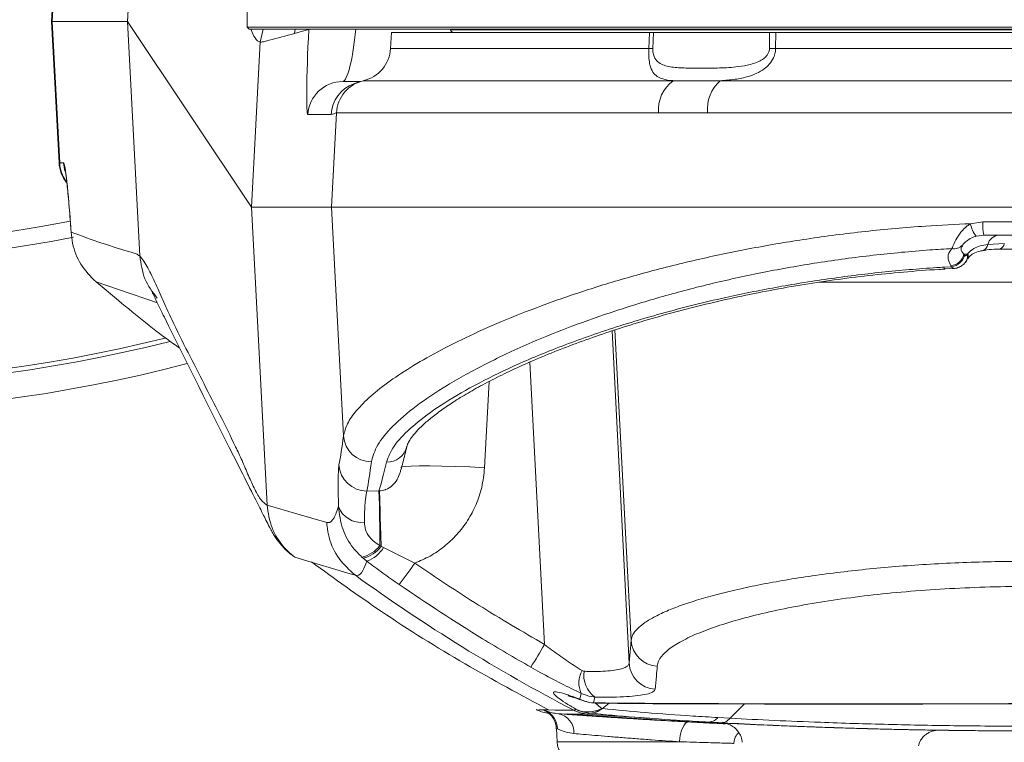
# Model space of a CAD drawing. Header units: millimetres. Extents: x 0 to 16820, y 0 to 11880.
# Tile 49 of 100: x 8073 to 8214, y 6068 to 6171. Entities that reach past the tile are written whole.
import ezdxf

# ---------------------------------------------------------------- set-up
doc = ezdxf.new("R2010")
doc.units = ezdxf.units.MM
doc.header["$LTSCALE"] = 20
doc.styles.add('SLDTEXTSTYLE0', font='TXT', dxfattribs={"width": 0.605})
doc.dimstyles.new('SLDDIMSTYLE1', dxfattribs={"dimtxt": 140, "dimasz": 100, "dimexe": 0, "dimexo": 0.0625, "dimgap": 35, "dimtad": 1, "dimtoh": 1, "dimdec": 4, "dimlfac": 20, "dimzin": 12, "dimdsep": 46, "dimtxsty": 'SLDTEXTSTYLE0', "dimsah": 1, "dimcen": 0.09, "dimadec": 1, "dimazin": 0, "dimtfac": 1, "dimtofl": 0, "dimtmove": 0, "dimatfit": 3, "dimfxl": 1, "dimfrac": 2, "dimtolj": 1, "dimtzin": 12, "dimarcsym": 0})

# ---------------------------------------------------------------- blocks, each defined once
blk = doc.blocks.new('*D9')
at = {"color": 7, "linetype": 'Continuous', "lineweight": 0}
for p, q in [((6701.68, 6330.23), (5210.96, 6330.23)), ((9384.18, 6330.23), (10874.9, 6330.23))]:
    blk.add_line(p, q, dxfattribs=at)
blk.add_arc((8042.93, 6330.23), 2801.97, 180, 0, dxfattribs=at)
for points in [[(5240.96, 6330.23), (5227.75, 6229.98), (5257.74, 6230.52)], [(10844.9, 6330.23), (10828.12, 6230.52), (10858.12, 6229.98)]]:
    blk.add_solid(points, dxfattribs=at)
at = {"color": 7, "linetype": 'Continuous', "lineweight": 0, "char_height": 140, "attachment_point": 1, "style": 'SLDTEXTSTYLE0'}
for s, insert in [('180°', (7876.07, 3708.73)), ('-', (7812.16, 3708.73))]:
    blk.add_mtext(s, dxfattribs=dict(at, insert=insert))

msp = doc.modelspace()

# ---------------------------------------------------------------- linework, layer by layer
at = {"color": 8, "linetype": 'Continuous', "lineweight": 0}
for p, q in [((8088.8061489, 6171.2342175), (8091.342639, 6219.6681993)), ((8078.0268688, 6171.2342175), (8079.952181, 6207.9958973)), ((8079.0880298, 6150.9725377), (8078.0268688, 6171.2342175)), ((8090.5648821, 6137.65494), (8088.8061489, 6171.2342175)), ((8108.1953351, 6170.1342175), (8107.7716437, 6168.25014)), ((8112.7889181, 6170.1342175), (8112.681847, 6169.5112913)), ((8114.7435758, 6170.0885769), (8114.7999664, 6170.1342175)), ((8243.5498615, 6170.0473934), (8135.0369107, 6170.0473934)), ((8163.4103352, 6167.3725377), (8163.5023783, 6169.6342175)), ((8164.0842405, 6169.6342175), (8163.9904669, 6167.3725377)), ((8180.6957475, 6167.3725377), (8180.715138, 6169.6342175)), ((8181.5968319, 6169.6342175), (8181.5741777, 6167.3725377)), ((8107.7716316, 6168.2499101), (8106.5348766, 6144.6342175)), ((8107.7716316, 6168.2499101), (8107.7716437, 6168.25014)), ((8126.4480444, 6167.3725377), (8163.4103352, 6167.3725377)), ((8181.5741777, 6167.3725377), (8309.4188125, 6167.3725377)), ((8122.581323, 6162.7394196), (8122.6082077, 6162.7543945)), ((8122.6082077, 6162.7543945), (8166.910668, 6162.7543945)), ((8173.6466127, 6162.7543945), (8313.2586491, 6162.7543945)), ((8118.0001716, 6144.6342175), (8118.7073109, 6158.1362513)), ((8164.8227156, 6158.1362513), (8118.7073109, 6158.1362513)), ((8171.8343085, 6158.1362513), (8164.8227156, 6158.1362513)), ((8317.159546, 6158.1362513), (8171.8343085, 6158.1362513)), ((8117.9520066, 6157.8958973), (8114.6123038, 6157.8958973)), ((8078.9952981, 6150.9725377), (8079.0880298, 6150.9725377)), ((8079.0880298, 6150.9725377), (8079.6374248, 6150.9725377)), ((8106.5348766, 6144.6342175), (8108.7687462, 6101.983217)), ((8119.7156157, 6111.8797331), (8118.0001716, 6144.6342175)), ((8209.4907503, 6142.2747952), (8211.2479961, 6142.5295456)), ((8211.2479961, 6142.5295456), (8224.6188608, 6142.5295456)), ((8211.9374733, 6139.2960249), (8214.3136139, 6139.4342175)), ((8090.5648821, 6137.65494), (8090.5649462, 6137.6536978)), ((8209.0012292, 6137.8956848), (8208.5360167, 6137.8956848)), ((8208.5360167, 6137.8956848), (8208.6195507, 6137.7674649)), ((8209.0012292, 6137.8956848), (8209.0789996, 6137.9870015)), ((8205.6514993, 6136.0513478), (8206.7778296, 6136.1154968)), ((8206.7778296, 6136.1154968), (8206.6757064, 6136.2443301)), ((8248.1820202, 6133.8958973), (8187.7533483, 6133.8958973)), ((8158.1569962, 6126.9248284), (8160.5943585, 6079.3429647)), ((8160.8849159, 6082.6002999), (8158.5558628, 6127.0528668)), ((8148.4763582, 6082.028579), (8146.4057711, 6122.4503071)), ((8140.5833862, 6119.6805235), (8139.9116736, 6107.323439)), ((8123.0575007, 6103.9837455), (8124.7882168, 6103.9929424)), ((8124.7882168, 6103.9929424), (8124.8727146, 6103.9966519)), ((8108.7687462, 6101.983217), (8108.7687632, 6101.9828938)), ((8124.9184962, 6096.1685618), (8125.1112622, 6096.0915882)), ((8125.1112622, 6096.0915882), (8125.4595602, 6095.9025335)), ((8125.4595602, 6095.9025335), (8129.930742, 6093.6669382)), ((8122.5359678, 6094.3506362), (8122.3393554, 6094.5223902)), ((8123.0700119, 6093.9269584), (8122.5359678, 6094.3506362)), ((8121.4273349, 6091.9168265), (8121.4269818, 6091.9170827)), ((8160.5943585, 6079.3429647), (8160.8849159, 6082.6002999)), ((8153.5541027, 6074.1937379), (8153.7521525, 6075.0115458)), ((8155.6821197, 6074.4833091), (8155.4824561, 6073.6440598)), ((8155.4824561, 6073.6440598), (8156.6143686, 6073.6361992)), ((8148.9587139, 6072.6359183), (8148.9235649, 6072.7316106)), ((8152.6766666, 6072.585718), (8152.676639, 6072.5857324)), ((8154.963379, 6072.1805583), (8154.893901, 6072.1875933)), ((8175.0606903, 6071.4503627), (8177.11288, 6073.4890336)), ((8154.6090002, 6072.033861), (8150.4888081, 6072.0878524)), ((8173.3151753, 6071.5476707), (8175.0606047, 6071.4502784)), ((8150.3684336, 6069.9397016), (8150.2807102, 6069.9618737)), ((8150.2844335, 6068.0772097), (8167.8097584, 6068.0772097))]:
    msp.add_line(p, q, dxfattribs=at)
at = {"color": 7, "linetype": 'Continuous', "lineweight": 0}
for p, q in [((8080.2393707, 6215.2342175), (8077.9334284, 6171.2342175)), ((8105.9334284, 6182.8341829), (8105.9334284, 6170.4342535)), ((8077.9334284, 6171.2342175), (8078.9952981, 6150.9725377)), ((8078.0268688, 6171.2342175), (8077.9334284, 6171.2342175)), ((8088.8061489, 6171.2342175), (8078.0268688, 6171.2342175)), ((8106.5348766, 6144.6342175), (8088.8061489, 6171.2342175)), ((8105.9334284, 6170.4342535), (8106.2334643, 6170.1342175)), ((8105.9334284, 6170.4342535), (8329.9334284, 6170.4342535)), ((8106.2334643, 6170.1342175), (8111.7004497, 6170.1342175)), ((8111.7004497, 6170.1342175), (8329.6333926, 6170.1342175)), ((8126.566574, 6169.6342175), (8126.4480444, 6167.3725377)), ((8126.566574, 6169.6342175), (8163.5023783, 6169.6342175)), ((8135.0216012, 6170.1342175), (8135.0369107, 6170.0473934)), ((8164.0842405, 6169.6342175), (8180.715138, 6169.6342175)), ((8181.5968319, 6169.6342175), (8309.3002829, 6169.6342175)), ((8119.6021189, 6162.6342175), (8122.1330659, 6162.6342175)), ((8122.5753233, 6162.7360777), (8122.581323, 6162.7394196)), ((8118.0001716, 6144.6342175), (8106.5348766, 6144.6342175)), ((8317.8666853, 6144.6342175), (8118.0001716, 6144.6342175)), ((8211.3816689, 6140.6342175), (8210.2623102, 6140.4813673)), ((8224.485188, 6140.6342175), (8211.3816689, 6140.6342175)), ((8205.8232738, 6135.8124822), (8207.0474055, 6135.8690193)), ((8205.8356734, 6135.7972047), (8205.8243099, 6135.7964956)), ((8084.2869438, 6133.936965), (8087.5145614, 6131.2554867)), ((8115.0918311, 6093.8069979), (8112.740679, 6094.5135467)), ((8157.728237, 6073.5947895), (8156.7739499, 6072.8306872)), ((8148.3912613, 6072.6422541), (8149.0735024, 6072.6346366)), ((8148.9753641, 6072.3591223), (8148.5431577, 6072.5185612)), ((8163.5667145, 6071.4467724), (8154.6090077, 6072.0338602)), ((8150.1859228, 6069.9569061), (8150.2844335, 6068.0772097))]:
    msp.add_line(p, q, dxfattribs=at)
at = {"color": 8, "linetype": 'Continuous', "lineweight": 0, "flags": 128}
for points in [[(8112.681847, 6169.5112913), (8113.8396436, 6169.8340594), (8114.7435758, 6170.0885769)], [(8079.6374248, 6150.9725377), (8079.7763737, 6150.0351952), (8079.8630978, 6149.7266956)], [(8070.9335506, 6140.9584619), (8076.1541617, 6141.8046514), (8080.6220894, 6142.6472155)], [(8093.0524812, 6130.9535578), (8092.9594027, 6130.9849529), (8091.6953814, 6131.4100202), (8089.166863, 6132.2675554), (8084.2869438, 6133.936965)], [(8139.9116736, 6107.323439), (8137.7867919, 6107.4286741), (8135.7292661, 6107.5106657), (8133.8043167, 6107.5668148), (8132.0729621, 6107.5953414), (8130.5900837, 6107.5953414), (8129.4026868, 6107.5668148), (8128.5484101, 6107.5106657), (8128.0543331, 6107.4286741), (8127.9293635, 6107.3467479)], [(8125.1112622, 6096.0915882), (8125.067701, 6097.5933691), (8125.026725, 6098.9936329), (8124.9890946, 6100.2663903), (8124.9555084, 6101.3880185), (8124.9265896, 6102.3376996), (8124.9028751, 6103.0978074), (8124.884805, 6103.654234), (8124.8727146, 6103.9966519)], [(8108.7687462, 6101.983217), (8113.0417853, 6100.7281079), (8117.31868, 6099.4876585)], [(8121.4269818, 6091.9170827), (8120.6733222, 6092.1400775), (8117.6585026, 6093.035683), (8115.0918311, 6093.8069979)], [(8154.1710364, 6073.904042), (8153.9895905, 6073.9746383), (8153.5541027, 6074.1937379)], [(8155.865776, 6073.611465), (8155.7264253, 6073.6149892), (8155.4824561, 6073.6440598)], [(8156.6143685, 6073.6361992), (8156.8336493, 6073.6070337), (8156.975742, 6073.6037035)], [(8149.0735024, 6072.6346366), (8150.0243313, 6072.6240201), (8152.6766666, 6072.585718)], [(8167.8097584, 6068.0772097), (8167.8685483, 6068.6460989), (8167.9677352, 6069.1882363), (8168.103664, 6069.6836425), (8168.2713251, 6070.1140599), (8168.4645396, 6070.4636263), (8168.676187, 6070.719459), (8168.8984673, 6070.8721297), (8169.1231888, 6070.9160119)]]:
    msp.add_lwpolyline(points, dxfattribs=at)
at = {"color": 7, "linetype": 'Continuous', "lineweight": 0, "flags": 128}
msp.add_lwpolyline([(8208.4542462, 6139.3694973), (8208.3193383, 6139.1912211), (8208.3109573, 6139.1818601)], dxfattribs=at)
at = {"color": 7, "linetype": 'Continuous', "lineweight": 30}
for radius in [2552, 680]:
    msp.add_circle((8042.9334284, 6330.2342175), radius, dxfattribs=at)
at = {"color": 7, "linetype": 'Continuous', "lineweight": 0}
for centre, radius, start, end in [((8121.4548967, 6167.6342175), 5, 282.914094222, 357), ((8083.9884457, 6151.2342175), 5, 183, 217.58803988), ((8042.9334284, 6330.2342175), 215, 255.421829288, 284.660267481), ((8155.8565673, 6078.6113751), 5, 250.299335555, 269.8328986), ((8149.5397002, 6076.6270565), 4.5163571, 240.248670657, 264.925122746), ((8153.2803221, 6068.2342175), 3, 183, 270)]:
    msp.add_arc(centre, radius, start, end, dxfattribs=at)
at = {"color": 8, "linetype": 'Continuous', "lineweight": 0}
for centre, radius, start, end in [((8163.7004011, 6182.6213635), 15.2515844, 268.910241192, 271.089758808), ((8181.1349626, 6202.8411738), 35.4713554, 269.290531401, 270.709468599), ((8119.6036712, 6157.6360935), 4.9981243, 90.017794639, 177.020407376), ((8123.6995664, 6157.8759405), 4.9990376, 102.610011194, 177.015134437), ((8169.9327355, 6158.6069854), 5.1316561, 126.079474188, 185.263222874), ((8177.2404828, 6158.6793731), 5.4333877, 131.409930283, 185.736871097), ((8122.9443886, 6157.6356338), 4.9991614, 110.363311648, 177.01575056), ((8084.0833235, 6151.2340177), 5.0021327, 182.996427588, 215.487369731), ((8042.9334284, 6330.2342175), 193.6677449, 250.397069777, 281.361151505), ((8213.5744899, 6142.9689996), 4.1423241, 189.647617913, 216.908599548), ((8218.29828, 6142.074407), 7.0649596, 176.306335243, 191.762166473), ((8213.7345394, 6138.7787235), 1.8700394, 97.150814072, 163.941065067), ((8207.138356, 6140.3106422), 1.6276188, 259.090789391, 316.090801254), ((8210.9255949, 6139.3929499), 1.0165099, 290.812981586, 354.528490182), ((8213.3879895, 6139.5178332), 0.9293934, 288.057767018, 354.838236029), ((8206.3839843, 6138.446496), 2.2214042, 277.546067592, 345.643387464), ((8206.4522783, 6138.3310616), 2.239355, 278.359125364, 345.423163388), ((8207.8704376, 6137.5540037), 1.1812856, 325.341304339, 16.812764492), ((8208.3127005, 6137.6196025), 0.8498213, 334.313791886, 25.615198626), ((8205.9624069, 6136.0761525), 0.3118955, 184.561498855, 243.719445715), ((8042.9334284, 6330.2342175), 211.3006577, 254.731537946, 284.237454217), ((8042.9334284, 6330.2342175), 210.6669974, 254.731537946, 284.083746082), ((8123.694792, 6112.1593415), 3.988988, 184.019447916, 270.182067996), ((8125.9159902, 6111.0587484), 2.9464013, 268.90620918, 347.517201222), ((8123.0586118, 6107.9846308), 4.0008854, 183.606249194, 269.98408805), ((7917.8312588, 6096.6337409), 207.0877599, 359.871296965, 2.03652781), ((8122.2653073, 6102.9493729), 3.4721108, 199.911242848, 277.320201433), ((8121.3605486, 6098.899458), 4.4851739, 282.605188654, 322.492023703), ((8121.4361667, 6098.752733), 4.5374022, 284.02738517, 324.091619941), ((8121.2792653, 6098.5258697), 4.9352567, 291.275187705, 327.889751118), ((8097.0633008, 6115.4329605), 39.4211671, 320.945756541, 326.486016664), ((8268.2175398, 6294.2844023), 250, 234.044210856, 242.473190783), ((8108.541233, 6103.7662639), 45.4680237, 326.650393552, 331.439444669), ((8164.8542763, 6082.855905), 3.9775817, 183.684447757, 266.669119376), ((8164.5782456, 6079.5817499), 3.9910369, 183.430075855, 266.451203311), ((8156.9543781, 6076.5296985), 3.543873, 150.7210821, 205.365301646), ((8157.9986129, 6077.6009287), 3.8840305, 171.571972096, 233.386444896), ((8155.8663742, 6078.6482182), 5.0188639, 242.56667238, 265.612872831), ((8150.5973544, 6077.0750206), 4.9981042, 242.459389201, 245.732634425), ((8150.702267, 6077.0739913), 4.9981038, 242.459435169, 245.729219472), ((8147.4201645, 6069.8350911), 2.9501244, 2.032115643, 65.409520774), ((8154.7328697, 6076.5311684), 4.1844174, 244.963378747, 298.07518751), ((8155.2747873, 6077.174434), 5.0013653, 242.456351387, 265.632327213), ((8154.9422739, 6074.8884706), 2.7013105, 268.973940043, 310.654892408), ((8150.0104417, 6069.4495803), 2.6812896, 355.794233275, 79.72289481)]:
    msp.add_arc(centre, radius, start, end, dxfattribs=at)
for centre, major_axis, ratio, start_param, end_param in [((8115.284868, 6170.8958973), (0.6735586, 12.9999743), 0.038396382, 1.6349272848, 3.1435820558), ((8120.2746831, 6170.6342175), (0.6892245, 7.9992849), 0.1551940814, 3.1549634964, 4.6636182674), ((8080.5289521, 6133.9725377), (-0.8927152, 16.9999689), 0.0364536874, 5.1404743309, 6.2812710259), ((8095.292584, 6519.4248737), (-21.8452665, 415.9992378), 0.0364536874, 3.2837196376, 3.3416358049), ((8099.2844361, 6519.6342175), (-21.844717, 419.9992593), 0.0361083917, 3.2837558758, 3.3416720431), ((8144.2395619, 6519.6342175), (21.8973655, 419.9992522), 0.0361947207, 3.2876734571, 3.344753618)]:
    msp.add_ellipse(centre, major_axis=major_axis, ratio=ratio, start_param=start_param, end_param=end_param, dxfattribs=at)
for points, knots in [([(8107.7716437, 6168.25014), (8107.5278292, 6168.3863332), (8107.0746981, 6168.6394493), (8106.6635211, 6169.6619087), (8106.4735844, 6170.1342175)], [0, 0, 0, 0, 0.538065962, 1, 1, 1, 1]), ([(8112.681847, 6169.5112913), (8111.4766343, 6169.1914256), (8110.0552916, 6168.8141985), (8108.4167172, 6168.3584948), (8107.9866604, 6168.2861051), (8107.7716316, 6168.2499101)], [0, 0, 0, 0, 0.7360196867, 0.8680095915, 1, 1, 1, 1]), ([(8166.910668, 6162.7543945), (8166.8900495, 6162.7561516), (8166.3403521, 6162.8029962), (8165.511723, 6162.9278283), (8164.595979, 6163.3214409), (8163.9665387, 6163.9279452), (8163.5951512, 6164.8194365), (8163.4434999, 6165.7988073), (8163.3952303, 6166.6149435), (8163.4052034, 6167.1151496), (8163.4103352, 6167.3725377)], [0, 0, 0, 0, 0.0089931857, 0.2397615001, 0.401193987, 0.5681213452, 0.7417347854, 0.8520198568, 0.9238547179, 1, 1, 1, 1]), ([(8163.9904669, 6167.3725377), (8163.9908971, 6167.2171715), (8163.9917474, 6166.9101562), (8164.0927057, 6166.410496), (8164.3515686, 6165.807799), (8165.0760501, 6165.0816638), (8166.4307075, 6164.6989691), (8168.3938568, 6164.551048), (8170.6494386, 6164.5513747), (8173.1630115, 6164.5428638), (8175.5056086, 6164.6526276), (8177.6104591, 6164.9465055), (8179.0257921, 6165.3693319), (8179.9970084, 6165.9991759), (8180.4415543, 6166.4866215), (8180.6633992, 6166.9762364), (8180.6861502, 6167.25496), (8180.6957475, 6167.3725377)], [0, 0, 0, 0, 0.0205037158, 0.0405168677, 0.0733845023, 0.1305839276, 0.2505765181, 0.3695934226, 0.4887541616, 0.6137010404, 0.7385151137, 0.8111719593, 0.8985376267, 0.9303127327, 0.9631669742, 0.9844622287, 1, 1, 1, 1]), ([(8181.5741777, 6167.3725377), (8181.5610521, 6167.1772677), (8181.5304041, 6166.7213139), (8181.2661385, 6165.9274867), (8180.7331293, 6165.1151574), (8179.5899477, 6164.0858345), (8177.8824841, 6163.3476874), (8175.7013669, 6162.9081531), (8174.3526654, 6162.8072289), (8173.6466127, 6162.7543945)], [0, 0, 0, 0, 0.057835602, 0.1350456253, 0.2464181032, 0.3459530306, 0.5949204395, 0.7879386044, 1, 1, 1, 1]), ([(8166.910668, 6162.7543945), (8167.9900657, 6162.7390156), (8170.0886688, 6162.7091153), (8172.4835279, 6162.7395928), (8173.6466127, 6162.7543945)], [0, 0, 0, 0, 0.5143410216, 1, 1, 1, 1]), ([(8118.7073109, 6158.1362513), (8118.5817695, 6158.1027524), (8118.3306828, 6158.0357537), (8118.0782333, 6157.9425166), (8117.9520066, 6157.8958973)], [0, 0, 0, 0, 0.4999923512, 1, 1, 1, 1]), ([(8119.7156157, 6111.8797331), (8119.8586748, 6112.4483188), (8120.1458311, 6113.5896162), (8121.4918684, 6115.5054589), (8123.5208554, 6117.5635192), (8126.2654923, 6119.7271675), (8129.6516684, 6121.9514532), (8133.6570427, 6124.2170468), (8138.3278796, 6126.5272586), (8143.6279006, 6128.8342988), (8149.5057806, 6131.0903066), (8155.9640598, 6133.2680218), (8163.0248247, 6135.335721), (8170.4620637, 6137.1919086), (8178.1566066, 6138.7961751), (8186.0756169, 6140.138646), (8194.3962648, 6141.2127993), (8202.25958, 6141.9300347), (8207.342476, 6142.1723719), (8209.4907503, 6142.2747952)], [0, 0, 0, 0, 0.0585147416, 0.1174540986, 0.1777081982, 0.2384053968, 0.2968603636, 0.3557060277, 0.4157753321, 0.4762662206, 0.5361177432, 0.5964001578, 0.6580859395, 0.7202799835, 0.7779542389, 0.8360856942, 0.8957311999, 0.9559310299, 1, 1, 1, 1]), ([(8206.8303238, 6138.7124372), (8206.8486243, 6138.7666903), (8206.9324788, 6139.0152823), (8207.2115911, 6139.6836963), (8207.8274865, 6140.7553817), (8208.5726801, 6141.613705), (8209.1575216, 6142.074148), (8209.4056779, 6142.2235705), (8209.4907503, 6142.2747952)], [0, 0, 0, 0, 0.0676015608, 0.3097557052, 0.588326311, 0.8401019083, 0.9451840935, 1, 1, 1, 1]), ([(8080.7221497, 6141.0593357), (8083.6504523, 6140.0032645), (8086.7563316, 6138.8831516), (8090.0242123, 6138.0001814), (8090.384656, 6137.7700223), (8090.5648821, 6137.65494)], [0, 0, 0, 0, 0.8918332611, 0.9459153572, 1, 1, 1, 1]), ([(8206.8303238, 6138.7124372), (8205.7707328, 6138.6478721), (8201.9663184, 6138.4160538), (8195.4886947, 6137.7972567), (8187.5454845, 6136.7216949), (8179.8750042, 6135.3674502), (8172.4508609, 6133.7480483), (8165.344592, 6131.8809314), (8158.5976943, 6129.8079442), (8152.3460206, 6127.5981677), (8146.056057, 6125.0623613), (8139.9840652, 6122.2191257), (8134.4199175, 6119.1305619), (8129.9166479, 6116.104673), (8126.5976631, 6113.2327219), (8124.3662683, 6110.5357212), (8123.9268269, 6108.9579574), (8123.7074677, 6108.1703737)], [0, 0, 0, 0, 0.0230666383, 0.08281974, 0.1428425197, 0.2028891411, 0.2626748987, 0.3248352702, 0.3872412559, 0.44966707, 0.5118545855, 0.5929944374, 0.674379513, 0.7555209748, 0.8369364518, 0.9186023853, 1, 1, 1, 1]), ([(8206.6757064, 6136.2443301), (8206.4571013, 6136.6702806), (8206.063643, 6137.4369312), (8206.4552769, 6138.2849339), (8206.7884159, 6138.6646679), (8206.8303238, 6138.7124372)], [0, 0, 0, 0, 0.5222048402, 0.9398949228, 1, 1, 1, 1]), ([(8208.3121492, 6139.0711096), (8208.2237981, 6138.9354098), (8207.9676895, 6138.5420489), (8208.3110845, 6138.1515024), (8208.5360167, 6137.8956848)], [0, 0, 0, 0, 0.3449753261, 1, 1, 1, 1]), ([(8209.0789996, 6137.9870015), (8209.3478318, 6138.2491056), (8210.0870596, 6138.9698324), (8211.2178887, 6139.1691759), (8211.9374733, 6139.2960249)], [0, 0, 0, 0, 0.3636663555, 1, 1, 1, 1]), ([(8093.0373496, 6131.5871144), (8092.3722243, 6132.4836389), (8091.0298112, 6134.2930818), (8090.7208343, 6136.5267467), (8090.5649462, 6137.6536978)], [0, 0, 0, 0, 0.4954699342, 1, 1, 1, 1]), ([(8090.5649462, 6137.6536978), (8090.5649465, 6137.6536974), (8090.9307986, 6137.2234369), (8091.6791301, 6136.037824), (8092.8318717, 6133.6548312), (8093.9986564, 6130.9899816), (8096.3119499, 6126.0675147), (8099.7296577, 6119.3393037), (8103.0592737, 6112.9185732), (8105.1883921, 6108.3822981), (8106.1143277, 6106.1727394), (8107.0300103, 6104.1673175), (8107.9267201, 6102.5408626), (8108.4881057, 6102.1688678), (8108.7687632, 6101.9828938)], [0, 0, 0, 0, 0.00000005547, 0.06293119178, 0.12587233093, 0.18882475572, 0.2517712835, 0.50353393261, 0.75173703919, 0.8013960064, 0.85107430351, 0.90074078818, 0.95037664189, 1, 1, 1, 1]), ([(8208.6195507, 6137.7674649), (8208.6363987, 6137.7468807), (8208.6824717, 6137.6905902), (8208.7486602, 6137.6813366), (8208.8412185, 6137.7106709), (8208.919048, 6137.7738648), (8208.9826504, 6137.8681447), (8209.0012292, 6137.8956848)], [0, 0, 0, 0, 0.1662372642, 0.454598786, 0.5060518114, 0.8557130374, 1, 1, 1, 1]), ([(8125.8597461, 6108.112884), (8126.1450585, 6108.8598636), (8126.7166289, 6110.3562985), (8129.0791583, 6112.8914763), (8132.4796861, 6115.5751091), (8137.0087858, 6118.3841396), (8142.5433608, 6121.234462), (8149.089305, 6124.0847642), (8156.6320173, 6126.8546252), (8165.0891594, 6129.4520906), (8173.4840173, 6131.5618926), (8181.5290299, 6133.1873547), (8189.0038107, 6134.4043406), (8196.7245283, 6135.3645555), (8202.3274591, 6135.8467378), (8205.3157149, 6136.0306787), (8205.6514993, 6136.0513478)], [0, 0, 0, 0, 0.082364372, 0.1650017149, 0.2473841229, 0.3295191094, 0.4119021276, 0.494038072, 0.5781389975, 0.662509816, 0.74657968, 0.8078781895, 0.8694334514, 0.9309701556, 0.9922432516, 1, 1, 1, 1]), ([(8207.0485698, 6135.9100998), (8206.9938175, 6135.9030155), (8206.898663, 6135.8907036), (8206.8138436, 6136.0484978), (8206.7778296, 6136.1154968)], [0, 0, 0, 0, 0.575403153, 1, 1, 1, 1]), ([(8119.0007547, 6101.7668967), (8118.9868465, 6102.4383268), (8118.9586251, 6103.8007445), (8118.9526188, 6105.4253853), (8118.9740836, 6106.6936435), (8119.0153425, 6107.418184), (8119.0528741, 6107.6530402), (8119.0656486, 6107.7329776)], [0, 0, 0, 0, 0.21792919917, 0.44220634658, 0.66012551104, 0.88431773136, 1, 1, 1, 1]), ([(8124.8727146, 6103.9966519), (8125.146737, 6104.0345696), (8125.4645687, 6104.0785494), (8126.0914519, 6104.3216655), (8126.7598575, 6104.7575724), (8127.4435061, 6105.5760335), (8127.6654287, 6106.2279304), (8127.7728842, 6106.5435806)], [0, 0, 0, 0, 0.1784167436, 0.2069411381, 0.4569239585, 0.7370412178, 1, 1, 1, 1]), ([(8139.9116736, 6107.323439), (8139.8108197, 6106.3792136), (8139.6180935, 6104.5748499), (8138.7461796, 6102.0287254), (8137.5507255, 6099.7419993), (8135.9910933, 6097.7015466), (8134.169243, 6095.9909234), (8132.1402966, 6094.6032525), (8130.6672406, 6093.9790347), (8129.930742, 6093.6669382)], [0, 0, 0, 0, 0.15893084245, 0.30370825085, 0.44847958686, 0.59040813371, 0.73232491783, 0.86616779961, 1, 1, 1, 1]), ([(8123.0575007, 6103.9837455), (8122.9823403, 6103.6635117), (8122.8697385, 6103.1837523), (8122.7706829, 6101.6928617), (8122.7257812, 6100.5606008), (8122.7121729, 6099.7663848), (8122.7077039, 6099.5055612)], [0, 0, 0, 0, 0.44215961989, 0.66242301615, 0.88913841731, 1, 1, 1, 1]), ([(8112.740679, 6094.5135467), (8112.6541042, 6094.5800928), (8112.1287072, 6094.9839416), (8110.8428617, 6096.2213684), (8109.2723962, 6098.6316227), (8108.9366408, 6100.8658034), (8108.7687631, 6101.9828938)], [0, 0, 0, 0, 0.0376499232, 0.22848621, 0.6142430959, 1, 1, 1, 1]), ([(8117.31868, 6099.4876585), (8117.3938206, 6099.4725538), (8117.7557909, 6099.3997907), (8118.3336288, 6099.8557445), (8118.7900985, 6101.1634185), (8119.0007547, 6101.7668967)], [0, 0, 0, 0, 0.12363195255, 0.59556507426, 1, 1, 1, 1]), ([(8122.3393554, 6094.5223902), (8121.9147131, 6094.9481593), (8120.7494979, 6096.1164664), (8119.3841977, 6098.6269013), (8119.1324472, 6100.6884735), (8119.0007547, 6101.7668967)], [0, 0, 0, 0, 0.2147309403, 0.5892200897, 1, 1, 1, 1]), ([(8121.4269821, 6091.9170826), (8120.5820194, 6092.6660987), (8118.8920941, 6094.1641309), (8117.7317437, 6096.7869055), (8117.3794645, 6098.595313), (8117.3305346, 6099.3136276), (8117.31868, 6099.4876585)], [0, 0, 0, 0, 0.378350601, 0.7567011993, 0.9410543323, 1, 1, 1, 1]), ([(8122.7077039, 6099.5055612), (8122.7328247, 6099.1551523), (8122.7832014, 6098.45245), (8123.4197942, 6097.3206905), (8124.226918, 6096.5933452), (8124.7852215, 6096.2504222), (8124.9184962, 6096.1685618)], [0, 0, 0, 0, 0.28155459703, 0.56462324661, 0.8960695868, 1, 1, 1, 1]), ([(8123.0700119, 6093.9269584), (8122.8804133, 6093.4312871), (8122.4324199, 6092.2600892), (8121.8723412, 6091.8447926), (8121.5043637, 6091.8915758), (8121.4273357, 6091.9168263), (8121.4273349, 6091.9168265)], [0, 0, 0, 0, 0.3677116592, 0.8688482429, 0.9999987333, 1, 1, 1, 1]), ([(8127.6758009, 6090.5954234), (8126.8966413, 6091.1412445), (8125.3308537, 6092.2381185), (8123.8260184, 6093.3622245), (8123.0700119, 6093.9269584)], [0, 0, 0, 0, 0.4976150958, 1, 1, 1, 1]), ([(8129.930742, 6093.6669382), (8132.9535554, 6091.6257968), (8139.0052196, 6087.5394373), (8145.317213, 6083.866753), (8148.4763582, 6082.028579)], [0, 0, 0, 0, 0.4995011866, 1, 1, 1, 1]), ([(8160.8849159, 6082.6002999), (8160.9443263, 6082.8735389), (8161.0638875, 6083.4234219), (8161.7447233, 6084.2728165), (8162.8049763, 6085.1414438), (8164.2875281, 6086.0230116), (8166.1466685, 6086.8901453), (8168.3487398, 6087.7327729), (8170.8615661, 6088.5438081), (8173.7344121, 6089.3350714), (8176.8839334, 6090.0792931), (8180.2822168, 6090.7715343), (8183.8877581, 6091.4049757), (8187.7690075, 6091.9876495), (8191.8320965, 6092.5009889), (8196.0532708, 6092.9415365), (8200.3911231, 6093.3049435), (8204.9022457, 6093.5924714), (8209.5066273, 6093.7952359), (8214.1826898, 6093.9110121), (8218.8872061, 6093.9380075), (8223.6423784, 6093.874064), (8228.3760289, 6093.7180675), (8233.0644768, 6093.470567), (8237.6613415, 6093.1343182), (8242.1664722, 6092.7088729), (8246.4959764, 6092.2023877), (8250.6172171, 6091.6215812), (8254.511539, 6090.9723551), (8258.1748061, 6090.2556896), (8261.5242226, 6089.4887002), (8264.5255435, 6088.6855026), (8267.1805151, 6087.8517979), (8269.4993358, 6086.9841818), (8271.4232702, 6086.1034202), (8272.9413763, 6085.2226327), (8274.0501019, 6084.3459769), (8274.7870145, 6083.4660601), (8274.9168061, 6082.8895947), (8274.981941, 6082.6003)], [0, 0, 0, 0, 0.0267296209, 0.0537923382, 0.0810404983, 0.1088727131, 0.1369066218, 0.1633326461, 0.190116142, 0.2170816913, 0.2444223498, 0.270190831, 0.296303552, 0.3225921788, 0.349243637, 0.374765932, 0.4006394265, 0.4266923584, 0.4531148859, 0.478993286, 0.5052482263, 0.5316947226, 0.5585345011, 0.5851327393, 0.6121340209, 0.639339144, 0.6669616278, 0.6941354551, 0.7215094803, 0.7495095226, 0.7777231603, 0.8050076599, 0.8324855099, 0.8605698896, 0.8888624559, 0.916152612, 0.9436327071, 0.9717125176, 1, 1, 1, 1]), ([(8146.5221147, 6078.7703884), (8144.2128783, 6080.1040862), (8137.7876223, 6083.8149882), (8131.6241328, 6087.9478876), (8127.6758009, 6090.5954234)], [0, 0, 0, 0, 0.3593999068, 1, 1, 1, 1]), ([(8271.2436858, 6078.8850429), (8271.14792, 6079.2680178), (8270.956085, 6080.0351815), (8269.7897443, 6081.2204637), (8268.0029742, 6082.4099846), (8265.530267, 6083.5897723), (8262.4406173, 6084.7378281), (8258.7689779, 6085.8329419), (8254.5431414, 6086.8517335), (8249.8354575, 6087.7753643), (8244.7323537, 6088.5799232), (8239.2952142, 6089.2437884), (8233.6160557, 6089.7602193), (8227.7792079, 6090.1186515), (8221.8645044, 6090.3071105), (8215.9575515, 6090.3341646), (8210.1020981, 6090.2015366), (8204.3783063, 6089.907791), (8198.8515068, 6089.4699895), (8193.5397833, 6088.8943208), (8188.5203736, 6088.1871156), (8183.844682, 6087.367574), (8179.5413436, 6086.4459678), (8175.6865465, 6085.4352965), (8172.3226011, 6084.3551717), (8169.4956635, 6083.2235497), (8167.2699817, 6082.058488), (8165.6834207, 6080.8790899), (8164.8086938, 6079.8148018), (8164.678187, 6079.1607607), (8164.6231705, 6078.8850429)], [0, 0, 0, 0, 0.03709745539, 0.07431249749, 0.11141041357, 0.14848070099, 0.18566823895, 0.22273527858, 0.25960828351, 0.29660156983, 0.33346834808, 0.36948895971, 0.4056296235, 0.44164517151, 0.47663312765, 0.51173669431, 0.54672436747, 0.58122388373, 0.6158337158, 0.65033714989, 0.68521861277, 0.72020825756, 0.75509490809, 0.7909439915, 0.82690324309, 0.86275588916, 0.89953165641, 0.93642188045, 0.97319798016, 1, 1, 1, 1]), ([(8148.4763582, 6082.028579), (8148.8135636, 6081.7733853), (8149.8607716, 6080.9808689), (8151.6762236, 6079.6789014), (8153.1280643, 6078.7388747), (8153.8632374, 6078.2628705)], [0, 0, 0, 0, 0.1899166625, 0.5897955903, 1, 1, 1, 1]), ([(8154.156527, 6078.1701992), (8154.3976095, 6078.162875), (8155.2234509, 6078.1377856), (8156.5222676, 6078.1462317), (8157.9343536, 6078.2312758), (8159.0803015, 6078.3989265), (8159.93024, 6078.6436082), (8160.4715507, 6078.9566634), (8160.5534194, 6079.2141877), (8160.5943585, 6079.3429647)], [0, 0, 0, 0, 0.0633534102, 0.2170206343, 0.3706898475, 0.5275715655, 0.6844791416, 0.8422213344, 1, 1, 1, 1]), ([(8153.7521525, 6075.0115458), (8152.8034596, 6075.4691714), (8150.8770273, 6076.3984337), (8148.4243662, 6077.7024686), (8146.9747277, 6078.5162925), (8146.5221147, 6078.7703884)], [0, 0, 0, 0, 0.4002433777, 0.8127411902, 1, 1, 1, 1]), ([(8153.8632374, 6078.2628705), (8153.9276978, 6078.2296844), (8154.0225948, 6078.1808286), (8154.1240022, 6078.1727805), (8154.156527, 6078.1701992)], [0, 0, 0, 0, 0.6792666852, 1, 1, 1, 1]), ([(8164.6231705, 6078.8850429), (8164.5882049, 6078.4115211), (8164.497961, 6077.1893907), (8164.3945499, 6076.2027356), (8164.3312061, 6075.598366)], [0, 0, 0, 0, 0.3874560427, 1, 1, 1, 1]), ([(8152.9620349, 6072.7399294), (8152.5737141, 6072.9749914), (8151.6366277, 6073.5422371), (8150.5492912, 6074.2800808), (8149.7977605, 6074.9034649), (8149.675878, 6075.2381656), (8150.2489963, 6075.2446569), (8151.517959, 6074.9066829), (8152.8751772, 6074.4314601), (8153.5541027, 6074.1937379)], [0, 0, 0, 0, 0.0998669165, 0.2409963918, 0.3820143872, 0.534426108, 0.6868020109, 0.843328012, 1, 1, 1, 1]), ([(8155.6821197, 6074.4833091), (8155.1207131, 6074.568855), (8154.4513642, 6074.6708488), (8153.849252, 6074.9642333), (8153.7521525, 6075.0115458)], [0, 0, 0, 0, 0.8387352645, 1, 1, 1, 1]), ([(8164.3312061, 6075.598366), (8164.2732884, 6075.4789614), (8164.157461, 6075.2401684), (8163.4241365, 6074.948856), (8162.2810581, 6074.7192743), (8160.7425539, 6074.5592632), (8158.8510542, 6074.4737453), (8157.1115088, 6074.4591921), (8156.0049337, 6074.4778625), (8155.6821197, 6074.4833091)], [0, 0, 0, 0, 0.1570749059, 0.3141282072, 0.4712142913, 0.6282834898, 0.7824049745, 0.9365223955, 1, 1, 1, 1]), ([(8155.7582896, 6073.624881), (8155.797384, 6073.5869046), (8156.0310505, 6073.3599205), (8156.39725, 6073.0757525), (8156.7021813, 6072.8391282)], [0, 0, 0, 0, 0.1673084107, 1, 1, 1, 1]), ([(8156.6143685, 6073.6361992), (8159.9357057, 6073.6064929), (8166.5888904, 6073.5469862), (8177.4122609, 6073.5221151), (8186.9300968, 6073.5197518), (8196.6910928, 6073.5248609), (8206.6683368, 6073.5306239), (8218.6349476, 6073.5338683), (8230.5302254, 6073.5316665), (8242.1958733, 6073.5217617), (8253.5018288, 6073.5177221), (8263.4287662, 6073.5323976), (8272.0218955, 6073.5674529), (8276.8405931, 6073.613265), (8279.2499479, 6073.6361712)], [0, 0, 0, 0, 0.091219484, 0.1827276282, 0.2739437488, 0.3223853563, 0.4137718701, 0.5054531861, 0.5968408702, 0.6867208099, 0.7768814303, 0.8667641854, 0.933381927, 1, 1, 1, 1]), ([(8148.5431577, 6072.5185612), (8148.5044094, 6072.5499574), (8148.4606213, 6072.5854372), (8148.6284789, 6072.5246511), (8148.6477989, 6072.5176548)], [0, 0, 0, 0, 0.8849021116, 1, 1, 1, 1]), ([(8152.676639, 6072.5857324), (8152.6766395, 6072.5857324), (8152.7364173, 6072.5811362), (8152.8316939, 6072.606491), (8152.9265496, 6072.7036008), (8152.9620349, 6072.7399294)], [0, 0, 0, 0, 0.0000047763, 0.6259035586, 1, 1, 1, 1]), ([(8152.6766666, 6072.585718), (8152.776968, 6072.5355821), (8153.3789526, 6072.2346785), (8154.0498738, 6072.1251442), (8154.6090075, 6072.0338602)], [0, 0, 0, 0, 0.1666178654, 1, 1, 1, 1]), ([(8154.893901, 6072.1875933), (8154.8584266, 6072.1505098), (8154.7639406, 6072.0517382), (8154.6685756, 6072.040733), (8154.6090151, 6072.0338597)], [0, 0, 0, 0, 0.37544689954, 1, 1, 1, 1]), ([(8156.7021813, 6072.8391282), (8156.7260215, 6072.8363487), (8156.7498761, 6072.8335675), (8156.7738423, 6072.8307859), (8156.7738568, 6072.8307842)], [0, 0, 0, 0, 0.9993923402, 1, 1, 1, 1]), ([(8156.7739965, 6072.8307244), (8158.8134614, 6072.6327699), (8162.9092556, 6072.2352239), (8168.5429087, 6071.8290148), (8172.1065375, 6071.6189247), (8173.3151753, 6071.5476707)], [0, 0, 0, 0, 0.3959240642, 0.7951220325, 1, 1, 1, 1]), ([(8173.3151753, 6071.5476707), (8173.2346581, 6071.4653492), (8173.0771949, 6071.3043574), (8172.6441822, 6070.980369), (8172.2798467, 6070.9315746), (8171.9998842, 6070.89408)], [0, 0, 0, 0, 0.1950599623, 0.3814686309, 1, 1, 1, 1]), ([(8175.0606794, 6071.4503476), (8177.1619377, 6071.3418455), (8181.3644591, 6071.1248411), (8188.9087955, 6070.8130355), (8197.6835188, 6070.538982), (8207.695143, 6070.3497997), (8217.8417645, 6070.2818445), (8227.9956144, 6070.3475378), (8238.0284347, 6070.5350361), (8246.8545374, 6070.8090808), (8254.4761856, 6071.1233011), (8258.7430482, 6071.3438673), (8260.8764818, 6071.4541505)], [0, 0, 0, 0, 0.0791883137, 0.1583768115, 0.2716191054, 0.3852239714, 0.4984640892, 0.6119063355, 0.7257140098, 0.8391566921, 0.919578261, 1, 1, 1, 1]), ([(8152.6845109, 6069.2529383), (8152.3015472, 6069.3123454), (8151.524505, 6069.4328838), (8150.766096, 6069.7502326), (8150.4914428, 6069.881093), (8150.3684336, 6069.9397016)], [0, 0, 0, 0, 0.3491940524, 0.7085227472, 1, 1, 1, 1]), ([(8167.8097584, 6068.0772097), (8166.4955622, 6068.1659986), (8164.4956491, 6068.3011155), (8161.6808561, 6068.5101797), (8159.5689251, 6068.6734467), (8157.5477041, 6068.8365775), (8155.6892493, 6068.9917604), (8154.0241098, 6069.1349868), (8153.1310409, 6069.2136214), (8152.6845109, 6069.2529383)], [0, 0, 0, 0, 0.2427780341, 0.3694539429, 0.4961303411, 0.6229899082, 0.7498482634, 0.8749253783, 1, 1, 1, 1]), ([(8175.5375301, 6067.8462083), (8175.5212434, 6067.8468214), (8175.4863223, 6067.848136), (8174.9944253, 6067.8616138), (8174.1745756, 6067.8841803), (8173.015971, 6067.9167798), (8171.5630244, 6067.9592038), (8169.8265591, 6068.0118746), (8168.4889708, 6068.0552063), (8167.8097584, 6068.0772097)], [0, 0, 0, 0, 0.1241356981, 0.2661658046, 0.4123275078, 0.5542572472, 0.700315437, 0.8478235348, 1, 1, 1, 1])]:
    msp.add_open_spline(points, degree=3, knots=knots, dxfattribs=at)
at = {"color": 7, "linetype": 'Continuous', "lineweight": 0}
for points, knots in [([(8135.0346784, 6170.061176), (8135.0512655, 6169.9985224), (8135.0855843, 6169.868892), (8135.2189731, 6169.7291667), (8135.3746095, 6169.6478962), (8135.4788145, 6169.6386826), (8135.5293145, 6169.6342175)], [0, 0, 0, 0, 0.2709779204, 0.5606530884, 0.7870826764, 1, 1, 1, 1]), ([(8164.0842405, 6169.6342175), (8163.9628214, 6169.6342175), (8163.7996933, 6169.6342175), (8163.5629177, 6169.6342175), (8163.5023783, 6169.6342175)], [0, 0, 0, 0, 0.7443173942, 1, 1, 1, 1]), ([(8181.5968319, 6169.6342175), (8181.3820985, 6169.6342175), (8181.0936013, 6169.6342175), (8180.7922009, 6169.6342175), (8180.715138, 6169.6342175)], [0, 0, 0, 0, 0.7443173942, 1, 1, 1, 1]), ([(8122.5763716, 6162.7577076), (8122.3093435, 6162.688671), (8121.7768083, 6162.5509912), (8121.3224173, 6162.3423982), (8121.0665754, 6162.2172654), (8121.0764103, 6162.2216631), (8121.080265, 6162.2233867)], [0, 0, 0, 0, 0.2648660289, 0.528223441, 0.8150879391, 1, 1, 1, 1]), ([(8079.900737, 6149.7511377), (8079.9011061, 6149.7496031), (8079.9021646, 6149.7452028), (8079.9484277, 6149.4853271), (8080.0210413, 6148.9689231), (8080.122762, 6148.1222599), (8080.2434215, 6146.9578282), (8080.3774813, 6145.4988215), (8080.5187158, 6143.7878463), (8080.6353044, 6142.2413767), (8080.7033459, 6141.2693724), (8080.723896, 6140.975805)], [0, 0, 0, 0, 0.04615487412, 0.13234414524, 0.23997485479, 0.36518134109, 0.50152542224, 0.64387513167, 0.78931140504, 0.93636725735, 1, 1, 1, 1]), ([(8080.7221497, 6141.0593357), (8080.7807773, 6140.5279533), (8080.9558647, 6138.9410137), (8081.9676179, 6136.3250273), (8083.5074971, 6134.7395117), (8084.2869438, 6133.936965)], [0, 0, 0, 0, 0.1991023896, 0.5946065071, 1, 1, 1, 1]), ([(8210.2623102, 6140.4813673), (8210.2089076, 6140.4650823), (8209.8421928, 6140.3532538), (8209.2920667, 6140.0723709), (8208.7778268, 6139.6770633), (8208.550673, 6139.4644133), (8208.4713672, 6139.38635), (8208.4542462, 6139.3694973)], [0, 0, 0, 0, 0.0653089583, 0.4484752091, 0.7160372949, 0.9386966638, 1, 1, 1, 1]), ([(8208.2269028, 6139.0780687), (8208.2264427, 6139.0762703), (8208.2197897, 6139.0502659), (8208.2673221, 6139.1174184), (8208.3115672, 6139.1799267)], [0, 0, 0, 0, 0.0691605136, 1, 1, 1, 1]), ([(8209.1059959, 6137.2291631), (8209.1642917, 6137.3402381), (8209.3171935, 6137.6315723), (8209.9103315, 6138.0198345), (8210.6122073, 6138.3084394), (8211.1364967, 6138.4019826), (8211.287788, 6138.4289759)], [0, 0, 0, 0, 0.1903766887, 0.4993313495, 0.8555247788, 1, 1, 1, 1]), ([(8211.2794541, 6138.4298321), (8211.4544046, 6138.4645842), (8212.0640907, 6138.5856922), (8212.8633485, 6138.6305655), (8213.5261752, 6138.6298263), (8213.6820528, 6138.6296525)], [0, 0, 0, 0, 0.2353511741, 0.8201768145, 1, 1, 1, 1]), ([(8222.190778, 6138.6342175), (8221.6740795, 6138.6342175), (8220.0491437, 6138.6342175), (8217.0588043, 6138.6342175), (8214.7996133, 6138.6342175), (8213.6760789, 6138.6342175)], [0, 0, 0, 0, 0.1898688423, 0.5971078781, 1, 1, 1, 1]), ([(8208.7621053, 6136.7786582), (8208.8328091, 6136.8673964), (8208.9504583, 6137.0150544), (8209.0316893, 6137.1905064), (8209.0641028, 6137.2605168)], [0, 0, 0, 0, 0.6009714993, 1, 1, 1, 1]), ([(8128.807647, 6110.4172942), (8128.819224, 6110.4728123), (8128.8493247, 6110.617162), (8129.0760261, 6111.1072398), (8129.5582895, 6111.8273361), (8130.3284423, 6112.7202716), (8131.3860359, 6113.7362605), (8132.7443782, 6114.858601), (8134.4173194, 6116.0731778), (8136.4019069, 6117.3588522), (8138.6930465, 6118.6977294), (8141.2820635, 6120.0730458), (8144.1578876, 6121.469345), (8147.3075737, 6122.8718631), (8150.7134136, 6124.2667768), (8154.3522686, 6125.6348507), (8158.210478, 6126.9633515), (8162.2729569, 6128.241529), (8166.5279524, 6129.4591403), (8170.9535401, 6130.6036793), (8175.5276782, 6131.6636198), (8180.2282308, 6132.6283931), (8185.0332086, 6133.4886703), (8189.9135026, 6134.2343866), (8194.8559911, 6134.8593849), (8199.863215, 6135.3528183), (8203.5294638, 6135.6539877), (8205.5368117, 6135.7526599), (8205.8363912, 6135.7673858)], [0, 0, 0, 0, 0.0219353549, 0.0570329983, 0.0941006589, 0.1311355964, 0.1687513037, 0.2076720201, 0.2475623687, 0.2882464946, 0.3295487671, 0.3713131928, 0.4134064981, 0.455717, 0.4981486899, 0.5404980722, 0.5826341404, 0.6247588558, 0.6667806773, 0.7086254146, 0.7502281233, 0.7915359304, 0.8325104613, 0.8731210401, 0.9131677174, 0.9530188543, 0.9929884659, 1, 1, 1, 1]), ([(8207.0464518, 6135.8837999), (8207.0843091, 6135.8796889), (8207.3594014, 6135.8498163), (8207.8414874, 6136.0339181), (8208.4015531, 6136.3798645), (8208.7187189, 6136.6880449), (8208.8381365, 6136.8787589), (8208.8419057, 6136.8847784)], [0, 0, 0, 0, 0.0526185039, 0.3823551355, 0.6788997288, 0.9898650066, 1, 1, 1, 1]), ([(8092.3633666, 6132.4014859), (8092.3606419, 6132.4062675), (8092.3507186, 6132.4236826), (8092.4572498, 6132.2216114), (8092.667033, 6131.7822673), (8092.9683946, 6131.1301924), (8093.3890726, 6130.2350622), (8093.7501934, 6129.5123419), (8097.1845204, 6122.5685766), (8101.4396775, 6114.0604317), (8105.9141533, 6105.1701677), (8107.4476139, 6102.1379494), (8108.2068282, 6100.6410469), (8108.7141142, 6099.6032275), (8109.090433, 6098.861697), (8109.3858167, 6098.3268899), (8109.4349842, 6098.2378102), (8109.6050439, 6097.9397983), (8109.9640792, 6097.3537782), (8110.6330234, 6096.4278564), (8111.5792063, 6095.3634619), (8112.3254984, 6094.8313232), (8112.5540534, 6094.6683536)], [0, 0, 0, 0, 0.0052820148, 0.0192376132, 0.0359940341, 0.0561001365, 0.0733646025, 0.0922720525, 0.1107265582, 0.6738541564, 0.795629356, 0.8869603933, 0.9211907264, 0.9457775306, 0.9684510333, 0.9715994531, 0.9737888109, 0.9761078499, 0.9783935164, 0.9868141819, 0.9959617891, 1, 1, 1, 1]), ([(8087.5145614, 6131.2554867), (8090.0901047, 6129.1367205), (8092.9488763, 6126.7849572), (8095.9757742, 6124.6582772), (8096.2756593, 6124.4475798)], [0, 0, 0, 0, 0.9009266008, 1, 1, 1, 1]), ([(8127.7891769, 6106.5365995), (8127.8372043, 6106.6991939), (8128.0765469, 6107.5094752), (8128.406034, 6108.7797551), (8128.6910391, 6109.9881372), (8128.7823885, 6110.375446)], [0, 0, 0, 0, 0.1457197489, 0.7261873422, 1, 1, 1, 1]), ([(8115.1167779, 6093.8420008), (8118.4345526, 6091.4413441), (8125.5750941, 6086.2746311), (8136.9141646, 6079.1828237), (8145.0739366, 6074.7980739), (8149.0795834, 6072.6455924)], [0, 0, 0, 0, 0.30644451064, 0.65953236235, 1, 1, 1, 1]), ([(8151.8540508, 6074.6556034), (8151.8484836, 6074.6566518), (8151.8286882, 6074.6603796), (8152.0461847, 6074.6088918), (8152.4920299, 6074.4763476), (8153.2013741, 6074.2471542), (8153.8571797, 6074.0143332), (8154.1842944, 6073.8982024)], [0, 0, 0, 0, 0.068884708, 0.2449326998, 0.4675295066, 0.73440461, 1, 1, 1, 1]), ([(8155.8656416, 6073.6084219), (8156.192124, 6073.6081505), (8156.5318958, 6073.6078681), (8156.9104907, 6073.6036682), (8156.9252988, 6073.6035039)], [0, 0, 0, 0, 0.9608868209, 1, 1, 1, 1]), ([(8156.976639, 6073.6050197), (8158.0104728, 6073.5898369), (8160.7325707, 6073.5498605), (8165.1410426, 6073.5214865), (8170.0770347, 6073.5012518), (8174.9690628, 6073.4920531), (8179.9256601, 6073.4840677), (8185.1591104, 6073.4798071), (8190.5723914, 6073.4789961), (8196.2094555, 6073.4807059), (8201.928959, 6073.4839012), (8207.695069, 6073.4874565), (8213.4708505, 6073.4902733), (8219.2300772, 6073.4911846), (8224.9715564, 6073.4893768), (8230.7021657, 6073.4861504), (8236.4205519, 6073.482572), (8242.1031583, 6073.4797729), (8247.7201031, 6073.4789878), (8253.2394928, 6073.4810557), (8258.5804478, 6073.4881477), (8263.6556623, 6073.4965727), (8268.6007702, 6073.5100158), (8273.6161094, 6073.5419769), (8277.0818574, 6073.5679289), (8278.8553125, 6073.5997982), (8278.9049917, 6073.600691)], [0, 0, 0, 0, 0.0288218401, 0.0758882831, 0.1189454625, 0.1589874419, 0.2014355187, 0.2427541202, 0.2870833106, 0.3316892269, 0.3764487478, 0.4212042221, 0.4657792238, 0.5100434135, 0.5540977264, 0.5983551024, 0.642855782, 0.6875085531, 0.7322184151, 0.7768610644, 0.8213381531, 0.8641376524, 0.9055704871, 0.9501327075, 0.9986030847, 1, 1, 1, 1]), ([(8147.3054013, 6072.7207131), (8147.3543713, 6072.6812012), (8147.4906415, 6072.5712504), (8147.8332104, 6072.7007353), (8148.105089, 6072.6662653), (8148.2863449, 6072.6432849)], [0, 0, 0, 0, 0.1575202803, 0.4383361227, 1, 1, 1, 1]), ([(8148.2863449, 6072.6432849), (8148.3110943, 6072.6401301), (8148.3565151, 6072.6343403), (8148.3803939, 6072.639779), (8148.3912613, 6072.6422541)], [0, 0, 0, 0, 0.5448898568, 1, 1, 1, 1]), ([(8148.6477989, 6072.5176548), (8148.7476461, 6072.4813405), (8148.9623158, 6072.4032654), (8149.5469621, 6072.2072608), (8150.1735164, 6072.1278254), (8150.4888081, 6072.0878524)], [0, 0, 0, 0, 0.3016725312, 0.648590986, 1, 1, 1, 1]), ([(8148.7250328, 6072.4294844), (8148.7220235, 6072.4309818), (8148.7072166, 6072.4383495), (8148.7453395, 6072.4191001), (8148.8702693, 6072.3414215), (8149.0633731, 6072.2042389), (8149.3816563, 6071.9272149), (8149.7840103, 6071.4220431), (8150.111116, 6070.7256331), (8150.1559245, 6070.1897592), (8150.1761577, 6069.9477855)], [0, 0, 0, 0, 0.0439935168, 0.2164617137, 0.3001350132, 0.3687262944, 0.4661299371, 0.6212335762, 0.8289681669, 1, 1, 1, 1]), ([(8171.9983408, 6070.8941639), (8170.7540498, 6070.9655348), (8167.1048422, 6071.1748485), (8161.3024885, 6071.5816946), (8157.0823339, 6071.9803863), (8154.9636317, 6072.1805469)], [0, 0, 0, 0, 0.2048598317, 0.6008048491, 1, 1, 1, 1]), ([(8150.4888081, 6072.0878524), (8151.0381965, 6072.0486826), (8152.1369723, 6071.970343), (8154.1868545, 6071.8276045), (8156.4760997, 6071.6728848), (8158.9650582, 6071.5103677), (8161.5711867, 6071.3472726), (8164.1815357, 6071.1909397), (8166.7381421, 6071.0447517), (8168.3281735, 6070.9589252), (8169.1231888, 6070.9160119)], [0, 0, 0, 0, 0.1250865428, 0.2501728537, 0.3769050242, 0.5036364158, 0.6301384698, 0.7566397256, 0.8783199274, 1, 1, 1, 1]), ([(8151.784364, 6072.0785472), (8155.5890158, 6071.8107349), (8162.9933061, 6071.2895414), (8170.5357467, 6070.855485), (8174.2727456, 6070.6930834), (8174.4038249, 6070.687387)], [0, 0, 0, 0, 0.5049210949, 0.9826345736, 1, 1, 1, 1]), ([(8169.1231888, 6070.9160119), (8169.9427273, 6070.8730841), (8171.5818281, 6070.7872274), (8173.3455685, 6070.7001298), (8174.1719237, 6070.6611305), (8174.3997348, 6070.6503791)], [0, 0, 0, 0, 0.42005358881, 0.84011936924, 1, 1, 1, 1]), ([(8171.9998842, 6070.89408), (8171.9997493, 6070.8940873), (8171.9994376, 6070.8941042), (8171.9987328, 6070.8941426), (8171.9982085, 6070.8941714), (8171.9979692, 6070.8941845)], [0, 0, 0, 0, 0.2933872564, 0.6774412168, 1, 1, 1, 1]), ([(8173.7970389, 6070.7965113), (8173.1978358, 6070.8287068), (8172.5970507, 6070.8609872), (8172.0014526, 6070.8939931), (8171.9998842, 6070.89408)], [0, 0, 0, 0, 0.99736681, 1, 1, 1, 1]), ([(8262.1428606, 6070.8003982), (8259.9497782, 6070.6887046), (8255.5497338, 6070.4646105), (8248.5468092, 6070.1809662), (8241.2450636, 6069.9449266), (8233.6211084, 6069.7680525), (8225.7934252, 6069.6583212), (8217.9307819, 6069.6221079), (8210.129652, 6069.6585333), (8202.406941, 6069.7650986), (8194.7003086, 6069.9421225), (8187.3161913, 6070.1809879), (8180.3045412, 6070.4655373), (8175.9706988, 6070.6859581), (8173.7971522, 6070.7965055)], [0, 0, 0, 0, 0.0802037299, 0.1609150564, 0.2445699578, 0.3287960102, 0.4148504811, 0.501541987, 0.585052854, 0.6691392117, 0.7550369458, 0.8415596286, 0.9205375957, 1, 1, 1, 1]), ([(8174.0384618, 6070.7523984), (8174.0230188, 6070.7535248), (8173.98078, 6070.7566054), (8174.4798217, 6070.732498), (8175.3714989, 6070.6892087), (8176.6981865, 6070.6253833), (8178.3715246, 6070.5472007), (8180.3684306, 6070.457751), (8182.618282, 6070.3620555), (8185.0675829, 6070.264596), (8187.6396967, 6070.1693915), (8190.2646504, 6070.0804744), (8192.8663907, 6069.9999989), (8195.3680416, 6069.9304307), (8197.7034952, 6069.8719203), (8199.7987773, 6069.8251021), (8201.6049414, 6069.7888124), (8203.061328, 6069.7623932), (8204.1319806, 6069.744571), (8204.8102335, 6069.7338842), (8204.897124, 6069.732509), (8204.9405693, 6069.7318213)], [0, 0, 0, 0, 0.0310509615, 0.0849284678, 0.1388054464, 0.1926384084, 0.2464704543, 0.3002859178, 0.354100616, 0.4079239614, 0.4617470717, 0.5155745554, 0.5694023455, 0.6232124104, 0.6770230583, 0.7308087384, 0.7845949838, 0.8383804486, 0.8921662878, 0.9460830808, 1, 1, 1, 1]), ([(8174.384766, 6070.7015887), (8174.3982331, 6070.6993098), (8174.5634888, 6070.6713454), (8174.9641345, 6070.5441169), (8175.5473526, 6070.2374982), (8176.1303795, 6069.7102769), (8176.5627511, 6068.9978658), (8176.789065, 6068.3933536), (8176.773054, 6068.046317), (8176.7708067, 6067.9976067)], [0, 0, 0, 0, 0.010955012, 0.1344301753, 0.3177982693, 0.520418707, 0.7317106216, 0.9623426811, 1, 1, 1, 1]), ([(8175.6027163, 6067.8377114), (8175.6167256, 6068.0082898), (8175.6535927, 6068.4571865), (8175.9177763, 6068.9987559), (8176.1905591, 6069.3037995), (8176.2779024, 6069.4014724)], [0, 0, 0, 0, 0.2941074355, 0.7739779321, 1, 1, 1, 1]), ([(8202.0113651, 6067.4812963), (8202.0776406, 6067.7064118), (8202.2141126, 6068.1699613), (8202.6343313, 6068.740263), (8203.1193, 6069.1755655), (8203.605969, 6069.4576828), (8204.0457785, 6069.618233), (8204.3681901, 6069.6925619), (8204.5403109, 6069.7089427), (8204.5890477, 6069.7135809)], [0, 0, 0, 0, 0.1924782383, 0.3963442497, 0.5741825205, 0.7280641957, 0.8572873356, 0.9595902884, 1, 1, 1, 1]), ([(8204.8300852, 6069.7306147), (8205.1823056, 6069.7250206), (8206.69259, 6069.7010337), (8209.2489835, 6069.6744181), (8212.3890395, 6069.6494014), (8215.1915766, 6069.637076), (8217.8074572, 6069.6331751), (8220.0707183, 6069.6354443), (8221.5132595, 6069.6416963), (8222.0965662, 6069.6442244)], [0, 0, 0, 0, 0.06121427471, 0.26248039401, 0.4442008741, 0.60680414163, 0.74937997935, 0.89865915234, 1, 1, 1, 1])]:
    msp.add_open_spline(points, degree=3, knots=knots, dxfattribs=at)
at = {"color": 8, "linetype": 'Continuous', "lineweight": 0}
for points in [[(8156.7739965, 6072.8307244), (8156.482493, 6072.6321419), (8155.8994861, 6072.2349769), (8155.2755831, 6072.1986903), (8154.9636317, 6072.1805469)], [(8175.0578761, 6071.450499), (8174.8551703, 6071.2529218), (8174.4497587, 6070.8577674), (8174.016615, 6070.8168237), (8173.8000431, 6070.7963518)]]:
    msp.add_open_spline(points, degree=3, dxfattribs=at)

# ---------------------------------------------------------------- dimensions: what is measured, and where the dimension line sits
at = {"color": 7, "linetype": 'Continuous', "lineweight": 0}
dim = msp.add_angular_dim_2l(base=(8042.9334284, 3528.2634903), line1=((6701.6823515, 6330.2342175), (8042.9334284, 6330.2342175)), line2=((9384.1845053, 6330.2342175), (8042.9334284, 6330.2342175)), text='-<>', dimstyle='SLDDIMSTYLE1', dxfattribs=at)
dim.commit()
dim.dimension.update_dxf_attribs({"geometry": '*D9', "text_midpoint": (8042.9334284, 3528.2634903), "dimtype": 162})

doc.saveas('drawing.dxf')
